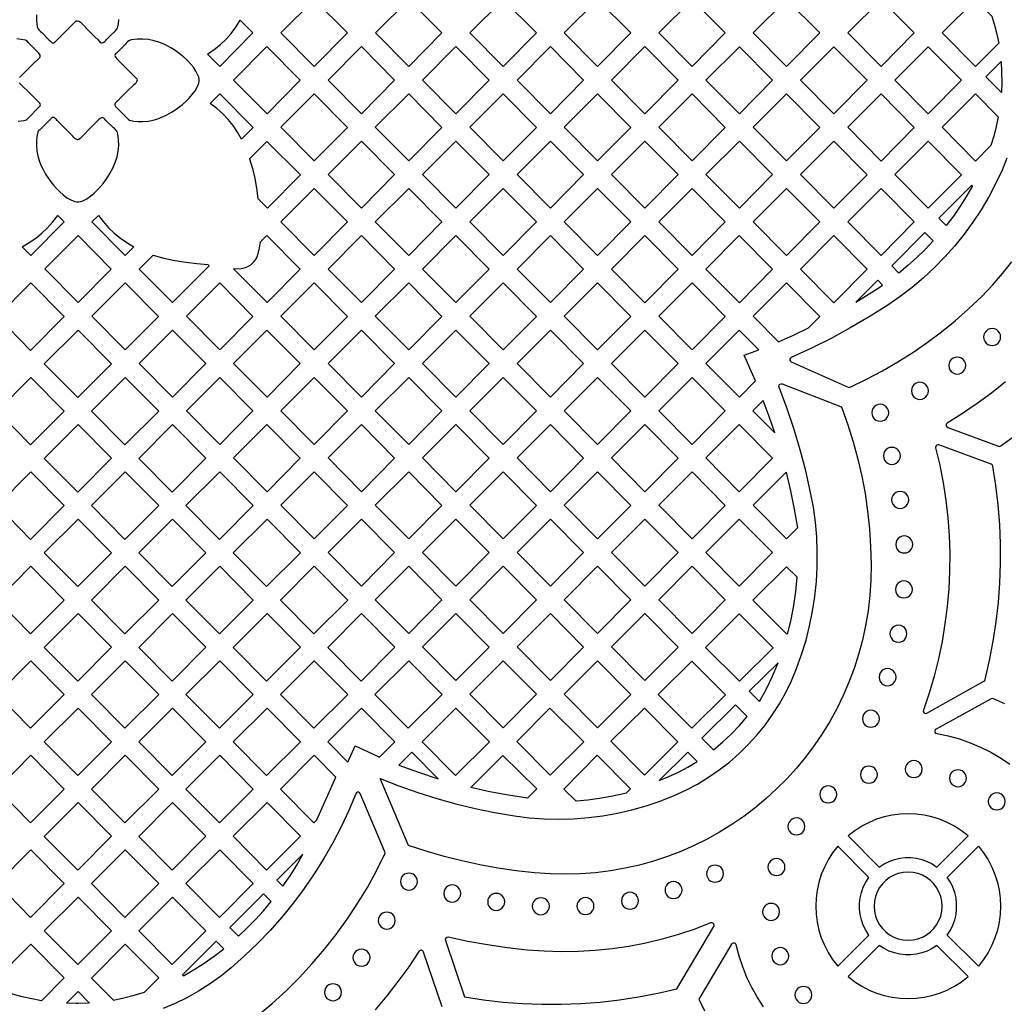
# Model space of a CAD drawing. Header units: millimetres. Extents: x -1176 to 822, y -1617 to -119.
# Tile 97 of 113: x 140 to 335, y -722 to -527. Entities that reach past the tile are written whole.
import ezdxf

# ---------------------------------------------------------------- set-up
doc = ezdxf.new("R2010")
doc.units = ezdxf.units.MM
doc.layers.add('pattern', color=5, linetype='Continuous')

msp = doc.modelspace()

# ---------------------------------------------------------------- linework, layer by layer
at = {"layer": 'pattern'}
for points in [[(205.07, -529.95), (198.5, -536.59), (191.89, -529.92), (198.5, -523.32)], [(217.2, -523.32), (223.78, -529.96), (217.2, -536.59), (210.6, -529.92)], [(229.3, -529.93), (235.91, -523.32), (242.48, -529.96), (235.91, -536.59)], [(248.01, -529.93), (254.61, -523.32), (261.19, -529.96), (254.61, -536.59)], [(273.32, -536.6), (266.71, -529.93), (273.32, -523.33), (279.89, -529.96)], [(298.6, -529.96), (292.02, -536.6), (285.42, -529.93), (292.02, -523.33)], [(304.12, -529.93), (310.73, -523.33), (317.3, -529.96), (310.73, -536.6)], [(334.02, -531.98), (329.43, -536.6), (322.83, -529.94), (329.43, -523.33), (332.69, -526.62), (333.21, -528.39), (333.66, -530.17)], [(177.36, -534.14), (178.7, -533.23), (179.93, -532.26), (181.04, -531.2), (182.06, -530.04), (183, -528.79), (183.86, -527.42), (186.37, -529.95), (179.8, -536.59)], [(163.19, -538.81), (163.37, -539.06), (163.42, -539.32), (163.32, -539.62), (163.16, -539.87), (162.95, -540.07), (162.73, -540.27), (161.48, -541.51), (160.23, -542.75), (159.6, -543.37), (159.44, -543.51), (159.27, -543.65), (159.13, -543.81), (159.03, -544.02), (159.03, -544.26), (159.15, -544.49), (159.33, -544.7), (159.52, -544.89), (159.67, -545.03), (160.56, -545.92), (161.45, -546.81), (161.59, -546.97), (161.73, -547.11), (161.93, -547.21), (162.79, -547.4), (163.66, -547.48), (164.55, -547.48), (165.6, -547.39), (166.6, -547.21), (167.54, -546.94), (168.45, -546.59), (169.34, -546.16), (170.21, -545.66), (171.07, -545.09), (171.71, -544.63), (172.39, -544.1), (173.07, -543.5), (173.73, -542.85), (174.35, -542.15), (174.89, -541.42), (175.33, -540.66), (175.64, -539.88), (175.72, -539.46), (175.7, -539.07), (175.62, -538.69), (175.48, -538.31), (175.08, -537.51), (174.57, -536.76), (173.97, -536.04), (173.32, -535.37), (172.65, -534.76), (171.99, -534.22), (171.06, -533.53), (170.07, -532.9), (169.03, -532.34), (167.94, -531.87), (166.82, -531.5), (165.67, -531.26), (164.55, -531.16), (163.42, -531.19), (162.31, -531.34), (162.04, -531.39), (161.79, -531.49), (161.52, -531.71), (161.29, -531.97), (161.05, -532.22), (159.58, -533.7), (159.35, -533.93), (159.17, -534.11), (159.06, -534.28), (159.01, -534.44), (159.05, -534.62), (159.18, -534.83), (159.42, -535.09), (160.68, -536.33)], [(195.72, -539.3), (189.15, -545.94), (182.54, -539.27), (189.14, -532.67)], [(201.24, -539.27), (207.85, -532.67), (214.42, -539.3), (207.85, -545.94)], [(226.55, -532.67), (233.13, -539.3), (226.56, -545.94), (219.95, -539.27)], [(245.26, -545.94), (238.65, -539.28), (245.26, -532.67), (251.83, -539.31)], [(270.54, -539.31), (263.96, -545.94), (257.36, -539.28), (263.96, -532.67)], [(276.06, -539.28), (282.67, -532.68), (289.24, -539.31), (282.67, -545.95)], [(294.77, -539.28), (301.37, -532.68), (307.95, -539.31), (301.38, -545.95)], [(313.47, -539.28), (320.08, -532.68), (326.65, -539.31), (320.08, -545.95)], [(334.49, -535.61), (334.61, -537.66), (334.63, -539.71), (334.55, -541.76), (331.46, -538.64)], [(184.1, -550.98), (183.3, -549.57), (182.42, -548.27), (181.45, -547.06), (180.38, -545.95), (179.2, -544.91), (177.91, -543.94), (179.83, -542.01), (186.41, -548.65)], [(198.5, -542.02), (205.07, -548.65), (198.5, -555.29), (191.89, -548.62)], [(210.59, -548.62), (217.2, -542.02), (223.78, -548.65), (217.2, -555.29)], [(242.48, -548.65), (235.91, -555.29), (229.3, -548.62), (235.9, -542.02)], [(254.61, -542.02), (261.19, -548.66), (254.61, -555.29), (248.01, -548.62)], [(266.71, -548.62), (273.31, -542.02), (279.89, -548.66), (273.32, -555.29)], [(298.6, -548.66), (292.02, -555.29), (285.42, -548.63), (292.02, -542.02)], [(304.12, -548.63), (310.73, -542.03), (317.3, -548.66), (310.73, -555.3)], [(332.46, -552.25), (329.43, -555.3), (322.82, -548.63), (329.43, -542.03), (333.94, -546.58), (333.54, -548.49), (333.04, -550.38)], [(152.15, -550.86), (151.89, -551.05), (151.63, -551.09), (151.33, -551), (151.08, -550.84), (150.88, -550.63), (150.69, -550.41), (149.45, -549.16), (148.21, -547.91), (147.59, -547.28), (147.44, -547.11), (147.3, -546.95), (147.14, -546.8), (146.93, -546.7), (146.7, -546.71), (146.47, -546.83), (146.25, -547.01), (146.07, -547.2), (145.93, -547.35), (145.03, -548.24), (144.14, -549.12), (143.98, -549.26), (143.84, -549.41), (143.74, -549.6), (143.55, -550.47), (143.48, -551.34), (143.48, -552.22), (143.56, -553.28), (143.74, -554.27), (144.01, -555.22), (144.36, -556.13), (144.79, -557.01), (145.29, -557.88), (145.86, -558.75), (146.32, -559.39), (146.86, -560.07), (147.45, -560.75), (148.1, -561.41), (148.8, -562.02), (149.53, -562.56), (150.3, -563), (151.08, -563.32), (151.49, -563.39), (151.88, -563.38), (152.26, -563.29), (152.65, -563.15), (153.44, -562.76), (154.2, -562.24), (154.92, -561.65), (155.58, -560.99), (156.19, -560.32), (156.74, -559.66), (157.42, -558.74), (158.05, -557.75), (158.61, -556.7), (159.09, -555.62), (159.45, -554.49), (159.69, -553.35), (159.79, -552.23), (159.77, -551.1), (159.61, -549.98), (159.57, -549.72), (159.47, -549.47), (159.24, -549.2), (158.99, -548.96), (158.74, -548.73), (157.25, -547.26), (157.03, -547.03), (156.84, -546.85), (156.68, -546.73), (156.51, -546.69), (156.34, -546.73), (156.13, -546.86), (155.86, -547.1), (154.62, -548.35)], [(185.7, -554.86), (186.28, -556.79), (186.75, -558.73), (187.09, -560.7), (187.32, -562.7), (189.22, -564.62), (195.79, -558.05), (189.12, -551.44)], [(201.24, -557.97), (207.85, -551.37), (214.42, -558), (207.85, -564.64)], [(226.55, -564.64), (219.95, -557.97), (226.55, -551.37), (233.13, -558)], [(238.65, -557.97), (245.26, -551.37), (251.83, -558), (245.26, -564.64)], [(263.96, -551.37), (270.54, -558), (263.96, -564.64), (257.36, -557.97)], [(282.67, -551.37), (289.24, -558), (282.67, -564.64), (276.06, -557.97)], [(294.77, -557.98), (301.37, -551.37), (307.95, -558.01), (301.37, -564.64)], [(326.65, -558.01), (320.08, -564.64), (313.47, -557.98), (320.08, -551.37)], [(198.5, -573.98), (191.89, -567.32), (198.5, -560.71), (205.07, -567.35)], [(223.77, -567.35), (217.2, -573.98), (210.59, -567.32), (217.2, -560.71)], [(235.9, -560.71), (242.48, -567.35), (235.91, -573.98), (229.3, -567.32)], [(254.61, -560.72), (261.18, -567.35), (254.61, -573.99), (248, -567.32)], [(266.71, -567.32), (273.31, -560.72), (279.89, -567.35), (273.32, -573.99)], [(298.59, -567.35), (292.02, -573.99), (285.41, -567.32), (292.02, -560.72)], [(317.3, -567.36), (310.73, -573.99), (304.12, -567.32), (310.72, -560.72)], [(328.84, -560.24), (327.66, -562.28), (326.4, -564.26), (325.06, -566.19), (323.63, -568.07), (322.18, -566.62), (328.68, -560.07)], [(140.69, -572.27), (142.07, -571.45), (143.36, -570.56), (144.56, -569.58), (145.68, -568.52), (146.73, -567.35), (147.72, -566.09), (148.96, -567.35), (142.39, -573.98)], [(155.75, -566.06), (156.74, -567.33), (157.79, -568.5), (158.91, -569.57), (160.11, -570.55), (161.4, -571.45), (162.79, -572.27), (161.09, -573.98), (154.49, -567.32)], [(151.74, -570.06), (158.32, -576.7), (151.74, -583.33), (145.14, -576.66)], [(182.54, -576.66), (184.05, -576.54), (184.72, -576.41), (185.35, -576.16), (185.93, -575.82), (186.43, -575.38), (186.85, -574.87), (187.18, -574.28), (187.4, -573.63), (187.66, -572.48), (187.88, -571.32), (189.14, -570.06), (195.72, -576.7), (189.15, -583.33)], [(207.85, -570.06), (214.42, -576.7), (207.85, -583.33), (201.24, -576.67)], [(233.13, -576.7), (226.55, -583.33), (219.95, -576.67), (226.55, -570.06)], [(238.65, -576.67), (245.25, -570.06), (251.83, -576.7), (245.26, -583.33)], [(263.96, -570.07), (270.54, -576.7), (263.96, -583.34), (257.35, -576.67)], [(282.67, -583.34), (276.06, -576.67), (282.66, -570.07), (289.24, -576.7)], [(301.37, -583.34), (294.76, -576.67), (301.37, -570.07), (307.95, -576.7)], [(321.05, -571.11), (319.45, -572.81), (317.78, -574.43), (316.06, -575.99), (314.26, -577.47), (312.84, -576.06), (319.39, -569.45)], [(166.59, -573.91), (168.74, -574.5), (170.88, -574.97), (173.05, -575.34), (175.23, -575.6), (177.44, -575.76), (177.69, -576.01), (170.45, -583.33), (163.84, -576.67)], [(305.72, -583.25), (307.86, -581.93), (309.97, -580.58), (311.04, -579.86), (310.06, -578.87)], [(142.39, -579.41), (135.7, -586.1), (142.31, -592.77), (149.01, -586.08)], [(154.49, -586.01), (161.09, -579.41), (167.67, -586.05), (161.09, -592.68)], [(186.37, -586.05), (179.8, -592.68), (173.19, -586.01), (179.79, -579.41)], [(205.07, -586.05), (198.5, -592.68), (191.89, -586.01), (198.5, -579.41)], [(217.2, -592.68), (210.59, -586.01), (217.2, -579.41), (223.77, -586.05)], [(229.3, -586.01), (235.9, -579.41), (242.48, -586.05), (235.91, -592.68)], [(261.18, -586.05), (254.61, -592.68), (248, -586.01), (254.61, -579.41)], [(273.31, -592.68), (266.71, -586.02), (273.31, -579.41), (279.89, -586.05)], [(290.42, -591.07), (293.41, -589.74), (296.37, -588.33), (298.63, -586.08), (292.02, -579.42), (285.41, -586.02)], [(151.66, -602.12), (158.36, -595.43), (151.74, -588.75), (145.05, -595.45)], [(170.44, -602.03), (163.84, -595.36), (170.44, -588.76), (177.02, -595.39)], [(189.14, -588.76), (195.72, -595.39), (189.15, -602.03), (182.54, -595.36)], [(214.42, -595.39), (207.85, -602.03), (201.24, -595.36), (207.85, -588.76)], [(233.13, -595.39), (226.55, -602.03), (219.95, -595.36), (226.55, -588.76)], [(238.65, -595.36), (245.25, -588.76), (251.83, -595.39), (245.26, -602.03)], [(257.35, -595.36), (263.96, -588.76), (270.53, -595.39), (263.96, -602.03)], [(285.86, -598.81), (284.76, -596.27), (283.6, -593.75), (286.52, -592.66), (282.66, -588.76), (276.06, -595.37), (282.67, -602.03)], [(331.04, -590.13), (331.1, -590.58), (331.27, -590.98), (331.54, -591.32), (331.88, -591.58), (332.28, -591.75), (332.73, -591.81), (333.18, -591.75), (333.58, -591.58), (333.92, -591.32), (334.18, -590.98), (334.35, -590.58), (334.41, -590.13), (334.35, -589.68), (334.18, -589.28), (333.92, -588.94), (333.58, -588.67), (333.18, -588.5), (332.73, -588.44), (332.28, -588.5), (331.88, -588.67), (331.54, -588.94), (331.27, -589.28), (331.1, -589.68)], [(324.14, -595.78), (324.2, -596.23), (324.37, -596.63), (324.64, -596.97), (324.98, -597.24), (325.38, -597.41), (325.83, -597.47), (326.28, -597.41), (326.68, -597.24), (327.02, -596.97), (327.28, -596.63), (327.45, -596.23), (327.51, -595.78), (327.45, -595.33), (327.28, -594.93), (327.02, -594.59), (326.68, -594.33), (326.28, -594.16), (325.83, -594.09), (325.38, -594.16), (324.98, -594.33), (324.64, -594.59), (324.37, -594.93), (324.2, -595.33)], [(142.31, -611.47), (135.7, -604.8), (142.39, -598.11), (149.01, -604.78)], [(167.71, -604.78), (161.09, -598.11), (154.4, -604.8), (161.01, -611.47)], [(186.37, -604.74), (179.8, -611.38), (173.19, -604.71), (179.79, -598.11)], [(198.5, -598.11), (205.07, -604.74), (198.5, -611.38), (191.89, -604.71)], [(223.78, -604.74), (217.2, -611.38), (210.59, -604.71), (217.2, -598.11)], [(242.48, -604.74), (235.91, -611.38), (229.3, -604.71), (235.9, -598.11)], [(254.61, -611.38), (248, -604.71), (254.6, -598.11), (261.18, -604.74)], [(273.31, -598.11), (279.88, -604.74), (273.31, -611.38), (266.7, -604.71)], [(269.74, -680.87), (272.1, -679.79), (274.37, -678.58), (276.57, -677.25), (278.67, -675.8), (280.69, -674.23), (282.61, -672.56), (284.43, -670.78), (286.15, -668.89), (287.76, -666.92), (289.25, -664.85), (290.63, -662.69), (291.89, -660.45), (293.01, -658.14), (294.01, -655.75), (295.01, -652.95), (295.87, -650.12), (296.59, -647.25), (297.18, -644.36), (297.62, -641.45), (297.92, -638.52), (298.09, -635.58), (298.11, -632.63), (297.99, -629.68), (297.73, -626.74), (297.33, -623.81), (296.79, -620.89), (295.82, -616.63), (294.71, -612.42), (293.46, -608.26), (292.06, -604.14), (290.53, -600.05), (290.5, -599.82), (290.57, -599.62), (290.72, -599.47), (290.92, -599.39), (291.15, -599.42), (302.68, -603.85), (302.85, -603.95), (302.96, -604.12), (304.16, -607.51), (305.22, -610.89), (306.14, -614.28), (306.92, -617.69), (307.56, -621.12), (308.06, -624.57), (308.43, -628.07), (308.66, -631.61), (308.76, -635.2), (308.71, -638.27), (308.51, -641.3), (308.16, -644.29), (307.68, -647.23), (307.05, -650.12), (306.29, -652.95), (305.4, -655.73), (304.38, -658.44), (303.23, -661.09), (301.97, -663.67), (300.59, -666.18), (299.09, -668.62), (297.49, -670.97), (295.78, -673.25), (293.97, -675.44), (292.07, -677.54), (290.06, -679.55), (287.97, -681.46), (285.79, -683.28), (283.53, -684.99), (281.19, -686.6), (278.77, -688.1), (276.28, -689.49), (273.72, -690.76), (271.1, -691.91), (268.42, -692.94), (265.68, -693.85), (262.88, -694.62), (260.04, -695.26), (257.15, -695.77), (254.22, -696.14), (251.24, -696.36), (248.24, -696.44), (245.2, -696.37), (242.14, -696.15), (238.48, -695.73), (234.86, -695.2), (231.28, -694.55), (227.73, -693.78), (224.2, -692.9), (220.68, -691.89), (217.18, -690.76), (211.57, -677.49), (215.27, -678.95), (219, -680.27), (222.74, -681.46), (226.53, -682.51), (230.35, -683.43), (234.22, -684.21), (238.15, -684.87), (241.07, -685.24), (244, -685.45), (246.93, -685.52), (249.86, -685.44), (252.77, -685.22), (255.67, -684.85), (258.55, -684.34), (261.4, -683.69), (264.22, -682.89), (267, -681.95)], [(316.74, -600.77), (316.8, -601.22), (316.97, -601.62), (317.24, -601.96), (317.58, -602.23), (317.98, -602.4), (318.43, -602.46), (318.88, -602.4), (319.28, -602.23), (319.62, -601.96), (319.88, -601.62), (320.05, -601.22), (320.11, -600.77), (320.05, -600.32), (319.88, -599.92), (319.62, -599.58), (319.28, -599.32), (318.88, -599.15), (318.43, -599.09), (317.98, -599.15), (317.58, -599.32), (317.24, -599.58), (316.97, -599.92), (316.8, -600.32)], [(289.68, -609.11), (288.59, -605.87), (287.41, -602.66), (285.35, -604.74)], [(308.89, -605.1), (308.95, -605.55), (309.12, -605.95), (309.38, -606.29), (309.72, -606.56), (310.13, -606.72), (310.57, -606.79), (311.02, -606.72), (311.42, -606.56), (311.76, -606.29), (312.03, -605.95), (312.2, -605.55), (312.26, -605.1), (312.2, -604.65), (312.03, -604.25), (311.76, -603.91), (311.42, -603.65), (311.02, -603.48), (310.57, -603.42), (310.13, -603.48), (309.72, -603.65), (309.38, -603.91), (309.12, -604.25), (308.95, -604.65)], [(151.74, -607.45), (158.36, -614.13), (151.66, -620.82), (145.05, -614.15)], [(163.75, -614.15), (170.36, -620.82), (177.06, -614.13), (170.44, -607.45)], [(189.14, -607.46), (195.72, -614.09), (189.15, -620.73), (182.54, -614.06)], [(207.85, -607.46), (214.42, -614.09), (207.85, -620.73), (201.24, -614.06)], [(226.55, -607.46), (233.13, -614.09), (226.55, -620.73), (219.95, -614.06)], [(245.26, -620.73), (238.65, -614.06), (245.25, -607.46), (251.83, -614.09)], [(263.96, -620.73), (257.35, -614.06), (263.96, -607.46), (270.53, -614.09)], [(289.24, -614.09), (282.66, -620.73), (276.06, -614.06), (282.66, -607.46)], [(311.2, -613.65), (311.26, -614.1), (311.43, -614.5), (311.69, -614.84), (312.03, -615.1), (312.43, -615.27), (312.88, -615.33), (313.33, -615.27), (313.73, -615.1), (314.07, -614.84), (314.34, -614.5), (314.51, -614.1), (314.57, -613.65), (314.51, -613.2), (314.34, -612.8), (314.07, -612.46), (313.73, -612.19), (313.33, -612.02), (312.88, -611.96), (312.43, -612.02), (312.03, -612.19), (311.69, -612.46), (311.43, -612.8), (311.26, -613.2)], [(331.35, -657.93), (332.22, -654.14), (332.95, -650.34), (333.53, -646.51), (333.97, -642.66), (334.25, -638.81), (334.39, -634.95), (334.38, -631.08), (334.22, -627.22), (333.92, -623.36), (333.46, -619.51), (332.86, -615.67), (332.76, -615.44), (332.55, -615.31), (322.17, -611.48), (321.95, -611.45), (321.76, -611.51), (321.61, -611.65), (321.53, -611.83), (321.54, -612.05), (322.35, -615.49), (323.02, -618.95), (323.55, -622.44), (323.95, -625.93), (324.2, -629.43), (324.32, -632.93), (324.29, -636.44), (324.13, -639.94), (323.82, -643.43), (323.38, -646.91), (322.8, -650.37), (322.08, -653.81), (321.23, -657.22), (320.24, -660.61), (319.11, -663.96), (319.08, -664.2), (319.17, -664.41), (319.34, -664.55), (319.56, -664.61), (319.79, -664.55), (331.11, -658.23), (331.27, -658.1)], [(142.39, -616.8), (135.7, -623.49), (142.31, -630.17), (149.01, -623.48)], [(161.09, -616.8), (167.71, -623.48), (161.01, -630.17), (154.4, -623.49)], [(186.41, -623.48), (179.8, -616.8), (173.1, -623.49), (179.72, -630.17)], [(191.89, -623.41), (198.5, -616.81), (205.07, -623.44), (198.5, -630.08)], [(223.78, -623.44), (217.2, -630.08), (210.59, -623.41), (217.2, -616.81)], [(235.9, -616.81), (242.48, -623.44), (235.91, -630.08), (229.3, -623.41)], [(254.61, -630.08), (248, -623.41), (254.6, -616.81), (261.18, -623.44)], [(273.31, -616.81), (279.88, -623.44), (273.31, -630.08), (266.7, -623.41)], [(291.91, -616.9), (292.78, -620.55), (293.53, -624.21), (294.17, -627.9), (292.02, -630.08), (285.41, -623.41)], [(312.83, -622.36), (312.89, -622.8), (313.06, -623.21), (313.32, -623.55), (313.66, -623.81), (314.07, -623.98), (314.52, -624.04), (314.96, -623.98), (315.37, -623.81), (315.71, -623.55), (315.97, -623.21), (316.14, -622.8), (316.2, -622.36), (316.14, -621.91), (315.97, -621.5), (315.71, -621.16), (315.37, -620.9), (314.96, -620.73), (314.52, -620.67), (314.07, -620.73), (313.66, -620.9), (313.32, -621.16), (313.06, -621.5), (312.89, -621.91)], [(145.05, -632.84), (151.74, -626.15), (158.36, -632.82), (151.66, -639.52)], [(177.06, -632.82), (170.37, -639.52), (163.75, -632.84), (170.45, -626.15)], [(189.07, -639.52), (195.76, -632.83), (189.15, -626.15), (182.45, -632.84)], [(207.85, -639.42), (201.24, -632.76), (207.85, -626.15), (214.42, -632.79)], [(226.55, -626.15), (233.13, -632.79), (226.55, -639.42), (219.95, -632.76)], [(245.25, -626.15), (251.83, -632.79), (245.26, -639.42), (238.65, -632.76)], [(263.96, -626.15), (270.53, -632.79), (263.96, -639.42), (257.35, -632.76)], [(276.06, -632.76), (282.66, -626.15), (289.24, -632.79), (282.66, -639.42)], [(313.64, -631.18), (313.7, -631.63), (313.87, -632.03), (314.14, -632.37), (314.48, -632.63), (314.88, -632.8), (315.33, -632.86), (315.78, -632.8), (316.18, -632.63), (316.52, -632.37), (316.78, -632.03), (316.95, -631.63), (317.01, -631.18), (316.95, -630.73), (316.78, -630.33), (316.52, -629.99), (316.18, -629.72), (315.78, -629.55), (315.33, -629.49), (314.88, -629.55), (314.48, -629.72), (314.14, -629.99), (313.87, -630.33), (313.7, -630.73)], [(142.31, -648.87), (135.7, -642.19), (142.39, -635.5), (149.01, -642.17)], [(167.71, -642.17), (161.01, -648.87), (154.4, -642.19), (161.09, -635.5)], [(186.41, -642.17), (179.8, -635.5), (173.1, -642.19), (179.72, -648.87)], [(198.42, -648.87), (205.12, -642.17), (198.5, -635.5), (191.81, -642.19)], [(217.2, -648.77), (210.59, -642.11), (217.2, -635.5), (223.78, -642.14)], [(242.48, -642.14), (235.91, -648.77), (229.3, -642.11), (235.9, -635.5)], [(254.61, -635.5), (261.18, -642.14), (254.61, -648.77), (248, -642.11)], [(279.88, -642.14), (273.31, -648.77), (266.7, -642.11), (273.31, -635.5)], [(292.26, -648.74), (292.93, -646), (293.46, -643.24), (293.86, -640.47), (294.12, -637.66), (292.02, -635.58), (285.37, -642.23), (292.07, -648.92)], [(313.57, -640.07), (313.63, -640.52), (313.8, -640.92), (314.06, -641.26), (314.4, -641.53), (314.8, -641.7), (315.25, -641.76), (315.7, -641.7), (316.1, -641.53), (316.44, -641.26), (316.71, -640.92), (316.88, -640.52), (316.94, -640.07), (316.88, -639.62), (316.71, -639.22), (316.44, -638.88), (316.1, -638.62), (315.7, -638.45), (315.25, -638.39), (314.8, -638.45), (314.4, -638.62), (314.06, -638.88), (313.8, -639.22), (313.63, -639.62)], [(145.05, -651.54), (151.74, -644.85), (158.36, -651.52), (151.66, -658.22)], [(177.06, -651.52), (170.44, -644.85), (163.75, -651.54), (170.36, -658.21)], [(195.76, -651.52), (189.15, -644.85), (182.45, -651.54), (189.07, -658.21)], [(201.16, -651.54), (207.77, -658.21), (214.47, -651.52), (207.85, -644.85)], [(233.13, -651.49), (226.55, -658.12), (219.95, -651.45), (226.55, -644.85)], [(245.26, -658.12), (238.65, -651.45), (245.25, -644.85), (251.83, -651.49)], [(263.96, -644.85), (270.53, -651.49), (263.96, -658.12), (257.35, -651.45)], [(275.98, -651.54), (282.67, -658.23), (289.35, -651.61), (282.66, -644.93)], [(312.49, -648.83), (312.55, -649.28), (312.72, -649.68), (312.98, -650.03), (313.32, -650.29), (313.72, -650.46), (314.17, -650.52), (314.62, -650.46), (315.02, -650.29), (315.36, -650.03), (315.63, -649.68), (315.8, -649.28), (315.86, -648.83), (315.8, -648.39), (315.63, -647.98), (315.36, -647.64), (315.02, -647.38), (314.62, -647.21), (314.17, -647.15), (313.72, -647.21), (313.32, -647.38), (312.98, -647.64), (312.72, -647.98), (312.55, -648.39)], [(142.39, -654.2), (149.01, -660.87), (142.31, -667.56), (135.7, -660.89)], [(167.71, -660.87), (161.09, -654.2), (154.4, -660.89), (161.01, -667.56)], [(179.72, -667.56), (186.41, -660.87), (179.8, -654.2), (173.1, -660.89)], [(205.12, -660.87), (198.5, -654.2), (191.81, -660.89), (198.42, -667.56)], [(223.82, -660.87), (217.2, -654.2), (210.51, -660.89), (217.12, -667.56)], [(242.48, -660.83), (235.91, -667.47), (229.3, -660.8), (235.9, -654.2)], [(254.61, -654.2), (261.18, -660.84), (254.61, -667.47), (248, -660.8)], [(279.95, -660.92), (273.28, -667.53), (266.59, -660.85), (273.27, -654.24)], [(286.67, -662.27), (288.02, -659.77), (289.24, -657.21), (290.34, -654.58), (284.64, -660.22)], [(310.33, -657.43), (310.39, -657.88), (310.56, -658.28), (310.82, -658.62), (311.17, -658.89), (311.57, -659.06), (312.02, -659.12), (312.47, -659.06), (312.87, -658.89), (313.21, -658.62), (313.47, -658.28), (313.64, -657.88), (313.7, -657.43), (313.64, -656.98), (313.47, -656.58), (313.21, -656.24), (312.87, -655.98), (312.47, -655.81), (312.02, -655.75), (311.57, -655.81), (311.17, -655.98), (310.82, -656.24), (310.56, -656.58), (310.39, -656.98)], [(158.36, -670.22), (151.74, -663.54), (145.05, -670.24), (151.66, -676.91)], [(170.44, -663.54), (163.75, -670.24), (170.36, -676.91), (177.06, -670.22)], [(195.76, -670.22), (189.15, -663.54), (182.45, -670.24), (189.07, -676.91)], [(206.6, -671.01), (209.01, -672.16), (211.44, -673.25), (214.47, -670.22), (207.85, -663.55), (201.16, -670.24), (205.15, -674.27)], [(219.86, -670.24), (226.55, -663.54), (233.17, -670.22), (226.48, -676.91)], [(251.86, -670.23), (245.18, -676.83), (238.6, -670.19), (245.17, -663.55)], [(257.23, -670.12), (263.89, -676.83), (270.52, -670.26), (263.87, -663.55)], [(277.53, -671.83), (279.35, -670.31), (281.06, -668.71), (282.68, -667.01), (284.2, -665.21), (281.92, -662.91), (275.25, -669.52)], [(307.03, -665.66), (307.09, -666.11), (307.26, -666.51), (307.53, -666.85), (307.87, -667.11), (308.27, -667.28), (308.72, -667.34), (309.17, -667.28), (309.57, -667.11), (309.91, -666.85), (310.17, -666.51), (310.34, -666.11), (310.4, -665.66), (310.34, -665.21), (310.17, -664.81), (309.91, -664.47), (309.57, -664.2), (309.17, -664.03), (308.72, -663.97), (308.27, -664.03), (307.87, -664.2), (307.53, -664.47), (307.26, -664.81), (307.09, -665.21)], [(215.26, -674.82), (219.13, -676.24), (223.04, -677.52), (217.83, -672.25)], [(266.79, -677.9), (268.74, -677.1), (270.64, -676.21), (272.49, -675.22), (274.29, -674.13), (272.47, -672.28)], [(149.01, -679.57), (142.39, -672.89), (135.7, -679.59), (142.31, -686.26)], [(161.09, -672.89), (154.4, -679.59), (161.01, -686.26), (167.71, -679.57)], [(179.8, -672.89), (173.1, -679.59), (179.72, -686.26), (186.41, -679.57)], [(198.5, -672.89), (191.81, -679.59), (198.42, -686.26), (199.01, -685.67), (202.78, -677.21)], [(240.74, -681.35), (236.98, -680.79), (233.24, -680.1), (229.52, -679.28), (235.87, -672.93), (242.55, -679.54)], [(247.92, -679.57), (254.53, -672.9), (261.15, -679.51), (260.28, -680.37), (259.47, -680.58), (257.25, -681.05), (254.99, -681.44), (252.68, -681.75), (250.34, -681.96)], [(315.52, -675.63), (315.58, -676.07), (315.75, -676.48), (316.02, -676.82), (316.36, -677.08), (316.76, -677.25), (317.21, -677.31), (317.66, -677.25), (318.06, -677.08), (318.4, -676.82), (318.66, -676.48), (318.83, -676.07), (318.89, -675.63), (318.83, -675.18), (318.66, -674.77), (318.4, -674.43), (318.06, -674.17), (317.66, -674), (317.21, -673.94), (316.76, -674), (316.36, -674.17), (316.02, -674.43), (315.75, -674.77), (315.58, -675.18)], [(306.64, -676.73), (306.7, -677.18), (306.87, -677.58), (307.14, -677.92), (307.48, -678.19), (307.88, -678.36), (308.33, -678.42), (308.78, -678.36), (309.18, -678.19), (309.52, -677.92), (309.78, -677.58), (309.95, -677.18), (310.01, -676.73), (309.95, -676.28), (309.78, -675.88), (309.52, -675.54), (309.18, -675.27), (308.78, -675.1), (308.33, -675.04), (307.88, -675.1), (307.48, -675.27), (307.14, -675.54), (306.87, -675.88), (306.7, -676.28)], [(324.27, -677.43), (324.33, -677.88), (324.5, -678.28), (324.77, -678.62), (325.11, -678.89), (325.51, -679.06), (325.96, -679.12), (326.41, -679.06), (326.81, -678.89), (327.15, -678.62), (327.41, -678.28), (327.58, -677.88), (327.64, -677.43), (327.58, -676.98), (327.41, -676.58), (327.15, -676.24), (326.81, -675.98), (326.41, -675.81), (325.96, -675.75), (325.51, -675.81), (325.11, -675.98), (324.77, -676.24), (324.5, -676.58), (324.33, -676.98)], [(298.6, -680.63), (298.66, -681.08), (298.83, -681.48), (299.09, -681.82), (299.43, -682.08), (299.84, -682.25), (300.28, -682.31), (300.73, -682.25), (301.13, -682.08), (301.48, -681.82), (301.74, -681.48), (301.91, -681.08), (301.97, -680.63), (301.91, -680.18), (301.74, -679.78), (301.48, -679.44), (301.13, -679.17), (300.73, -679), (300.28, -678.94), (299.84, -679), (299.43, -679.17), (299.09, -679.44), (298.83, -679.78), (298.66, -680.18)], [(331.96, -682.02), (332.02, -682.47), (332.19, -682.87), (332.45, -683.21), (332.79, -683.47), (333.19, -683.64), (333.64, -683.7), (334.09, -683.64), (334.49, -683.47), (334.83, -683.21), (335.1, -682.87), (335.27, -682.47), (335.33, -682.02), (335.27, -681.57), (335.1, -681.17), (334.83, -680.83), (334.49, -680.56), (334.09, -680.39), (333.64, -680.33), (333.19, -680.39), (332.79, -680.56), (332.45, -680.83), (332.19, -681.17), (332.02, -681.57)], [(158.36, -688.92), (151.74, -682.24), (145.05, -688.94), (151.66, -695.61)], [(177.06, -688.92), (170.45, -682.24), (163.75, -688.94), (170.37, -695.61)], [(189.15, -682.24), (195.76, -688.91), (189.07, -695.61), (182.45, -688.93)], [(292.28, -686.98), (292.34, -687.43), (292.51, -687.83), (292.78, -688.17), (293.12, -688.43), (293.52, -688.6), (293.97, -688.66), (294.42, -688.6), (294.82, -688.43), (295.16, -688.17), (295.42, -687.83), (295.59, -687.43), (295.65, -686.98), (295.59, -686.53), (295.42, -686.13), (295.16, -685.79), (294.82, -685.52), (294.42, -685.35), (293.97, -685.29), (293.52, -685.35), (293.12, -685.52), (292.78, -685.79), (292.51, -686.13), (292.34, -686.53)], [(304.21, -688.84), (310.37, -695), (311.33, -694.38), (312.33, -693.89), (313.38, -693.51), (314.45, -693.27), (315.54, -693.14), (316.63, -693.14), (317.72, -693.27), (318.79, -693.51), (319.83, -693.89), (320.84, -694.38), (321.79, -695), (327.96, -688.84), (326.64, -687.81), (325.25, -686.92), (323.81, -686.17), (322.32, -685.55), (320.8, -685.07), (319.24, -684.73), (317.67, -684.53), (316.08, -684.46), (314.5, -684.53), (312.92, -684.73), (311.37, -685.07), (309.84, -685.55), (308.35, -686.17), (306.91, -686.92), (305.52, -687.81)], [(135.7, -698.28), (142.31, -704.96), (149.01, -698.26), (142.39, -691.59)], [(161.09, -691.59), (154.4, -698.28), (161.01, -704.96), (167.71, -698.26)], [(186.41, -698.26), (179.72, -704.96), (173.1, -698.28), (179.8, -691.59)], [(308.33, -697.05), (302.16, -690.88), (301.14, -692.2), (300.25, -693.58), (299.5, -695.03), (298.88, -696.51), (298.4, -698.04), (298.06, -699.6), (297.85, -701.17), (297.79, -702.76), (297.85, -704.34), (298.06, -705.91), (298.4, -707.47), (298.88, -709), (299.5, -710.49), (300.25, -711.93), (301.14, -713.31), (302.16, -714.63), (308.33, -708.47), (307.71, -707.51), (307.21, -706.51), (306.84, -705.46), (306.59, -704.39), (306.47, -703.3), (306.47, -702.21), (306.59, -701.12), (306.84, -700.05), (307.21, -699), (307.71, -698)], [(323.84, -697.05), (330, -690.88), (331.03, -692.2), (331.92, -693.58), (332.67, -695.03), (333.29, -696.51), (333.76, -698.04), (334.11, -699.6), (334.31, -701.17), (334.38, -702.76), (334.31, -704.34), (334.11, -705.91), (333.76, -707.47), (333.29, -709), (332.67, -710.49), (331.92, -711.93), (331.03, -713.31), (330, -714.63), (323.84, -708.47), (324.46, -707.51), (324.95, -706.51), (325.33, -705.46), (325.57, -704.39), (325.7, -703.3), (325.7, -702.21), (325.57, -701.12), (325.33, -700.05), (324.95, -699), (324.46, -698)], [(192.31, -698.81), (193.71, -696.75), (195.03, -694.64), (196.26, -692.47), (191.11, -697.61)], [(288.34, -695.01), (288.4, -695.46), (288.57, -695.86), (288.84, -696.21), (289.18, -696.47), (289.58, -696.64), (290.03, -696.7), (290.48, -696.64), (290.88, -696.47), (291.22, -696.21), (291.48, -695.86), (291.65, -695.46), (291.71, -695.01), (291.65, -694.57), (291.48, -694.16), (291.22, -693.82), (290.88, -693.56), (290.48, -693.39), (290.03, -693.33), (289.58, -693.39), (289.18, -693.56), (288.84, -693.82), (288.57, -694.16), (288.4, -694.57)], [(276.17, -696.32), (276.23, -696.77), (276.4, -697.17), (276.66, -697.51), (277, -697.77), (277.4, -697.94), (277.85, -698), (278.3, -697.94), (278.7, -697.77), (279.04, -697.51), (279.31, -697.17), (279.48, -696.77), (279.54, -696.32), (279.48, -695.87), (279.31, -695.47), (279.04, -695.13), (278.7, -694.86), (278.3, -694.69), (277.85, -694.63), (277.4, -694.69), (277, -694.86), (276.66, -695.13), (276.4, -695.47), (276.23, -695.87)], [(215.56, -697.89), (215.62, -698.34), (215.79, -698.74), (216.05, -699.08), (216.4, -699.34), (216.8, -699.51), (217.25, -699.57), (217.69, -699.51), (218.1, -699.34), (218.44, -699.08), (218.7, -698.74), (218.87, -698.34), (218.93, -697.89), (218.87, -697.44), (218.7, -697.04), (218.44, -696.7), (218.1, -696.44), (217.69, -696.27), (217.25, -696.21), (216.8, -696.27), (216.4, -696.44), (216.05, -696.7), (215.79, -697.04), (215.62, -697.44)], [(267.95, -699.55), (268.01, -700), (268.18, -700.4), (268.44, -700.74), (268.78, -701.01), (269.18, -701.18), (269.63, -701.24), (270.08, -701.18), (270.48, -701.01), (270.82, -700.74), (271.08, -700.4), (271.25, -700), (271.32, -699.55), (271.25, -699.1), (271.08, -698.7), (270.82, -698.36), (270.48, -698.1), (270.08, -697.93), (269.63, -697.87), (269.18, -697.93), (268.78, -698.1), (268.44, -698.36), (268.18, -698.7), (268.01, -699.1)], [(309.34, -702.76), (309.41, -703.75), (309.63, -704.7), (309.97, -705.6), (310.43, -706.43), (311, -707.18), (311.66, -707.84), (312.41, -708.41), (313.24, -708.87), (314.14, -709.21), (315.09, -709.42), (316.08, -709.5), (317.08, -709.42), (318.03, -709.21), (318.92, -708.87), (319.75, -708.41), (320.51, -707.84), (321.17, -707.18), (321.74, -706.43), (322.2, -705.6), (322.54, -704.7), (322.75, -703.75), (322.82, -702.76), (322.75, -701.76), (322.54, -700.81), (322.2, -699.91), (321.74, -699.08), (321.17, -698.33), (320.51, -697.67), (319.75, -697.1), (318.92, -696.64), (318.03, -696.3), (317.08, -696.09), (316.08, -696.01), (315.09, -696.09), (314.14, -696.3), (313.24, -696.64), (312.41, -697.1), (311.66, -697.67), (311, -698.33), (310.43, -699.08), (309.97, -699.91), (309.63, -700.81), (309.41, -701.76)], [(224.14, -700.25), (224.2, -700.7), (224.37, -701.1), (224.63, -701.44), (224.98, -701.7), (225.38, -701.87), (225.83, -701.93), (226.27, -701.87), (226.68, -701.7), (227.02, -701.44), (227.28, -701.1), (227.45, -700.7), (227.51, -700.25), (227.45, -699.8), (227.28, -699.4), (227.02, -699.06), (226.68, -698.79), (226.27, -698.62), (225.83, -698.56), (225.38, -698.62), (224.98, -698.79), (224.63, -699.06), (224.37, -699.4), (224.2, -699.8)], [(145.05, -707.63), (151.66, -714.31), (158.36, -707.61), (151.74, -700.94)], [(177.06, -707.61), (170.45, -700.94), (163.75, -707.63), (170.37, -714.31)], [(183.51, -708.68), (185.23, -707.06), (186.89, -705.39), (188.48, -703.65), (190, -701.84), (188.45, -700.28), (181.78, -706.95)], [(232.84, -701.9), (232.9, -702.35), (233.07, -702.75), (233.33, -703.09), (233.68, -703.36), (234.08, -703.53), (234.53, -703.59), (234.97, -703.53), (235.38, -703.36), (235.72, -703.09), (235.98, -702.75), (236.15, -702.35), (236.21, -701.9), (236.15, -701.45), (235.98, -701.05), (235.72, -700.71), (235.38, -700.44), (234.97, -700.27), (234.53, -700.21), (234.08, -700.27), (233.68, -700.44), (233.33, -700.71), (233.07, -701.05), (232.9, -701.45)], [(241.68, -702.76), (241.74, -703.21), (241.91, -703.61), (242.17, -703.95), (242.51, -704.22), (242.91, -704.39), (243.36, -704.45), (243.81, -704.39), (244.21, -704.22), (244.55, -703.95), (244.82, -703.61), (244.99, -703.21), (245.05, -702.76), (244.99, -702.31), (244.82, -701.91), (244.55, -701.57), (244.21, -701.31), (243.81, -701.14), (243.36, -701.08), (242.91, -701.14), (242.51, -701.31), (242.17, -701.57), (241.91, -701.91), (241.74, -702.31)], [(250.52, -702.72), (250.58, -703.17), (250.75, -703.57), (251.02, -703.91), (251.36, -704.18), (251.76, -704.35), (252.21, -704.41), (252.66, -704.35), (253.06, -704.18), (253.4, -703.91), (253.66, -703.57), (253.83, -703.17), (253.89, -702.72), (253.83, -702.27), (253.66, -701.87), (253.4, -701.53), (253.06, -701.27), (252.66, -701.1), (252.21, -701.04), (251.76, -701.1), (251.36, -701.27), (251.02, -701.53), (250.75, -701.87), (250.58, -702.27)], [(259.33, -701.68), (259.39, -702.13), (259.56, -702.53), (259.83, -702.87), (260.17, -703.13), (260.57, -703.3), (261.02, -703.36), (261.47, -703.3), (261.87, -703.13), (262.21, -702.87), (262.47, -702.53), (262.64, -702.13), (262.7, -701.68), (262.64, -701.23), (262.47, -700.83), (262.21, -700.49), (261.87, -700.22), (261.47, -700.05), (261.02, -699.99), (260.57, -700.05), (260.17, -700.22), (259.83, -700.49), (259.56, -700.83), (259.39, -701.23)], [(287.27, -703.88), (287.33, -704.33), (287.5, -704.73), (287.76, -705.07), (288.1, -705.33), (288.51, -705.5), (288.96, -705.56), (289.4, -705.5), (289.8, -705.33), (290.15, -705.07), (290.41, -704.73), (290.58, -704.33), (290.64, -703.88), (290.58, -703.43), (290.41, -703.03), (290.15, -702.69), (289.8, -702.42), (289.4, -702.25), (288.96, -702.19), (288.51, -702.25), (288.1, -702.42), (287.76, -702.69), (287.5, -703.03), (287.33, -703.43)], [(211.17, -705.61), (211.23, -706.06), (211.4, -706.46), (211.67, -706.8), (212.01, -707.06), (212.41, -707.23), (212.86, -707.29), (213.31, -707.23), (213.71, -707.06), (214.05, -706.8), (214.31, -706.46), (214.48, -706.06), (214.54, -705.61), (214.48, -705.16), (214.31, -704.76), (214.05, -704.42), (213.71, -704.15), (213.31, -703.98), (212.86, -703.92), (212.41, -703.98), (212.01, -704.15), (211.67, -704.42), (211.4, -704.76), (211.23, -705.16)], [(138.75, -720.14), (136.87, -719.53), (135.02, -717.66), (142.39, -710.29), (149.01, -716.96), (144.51, -721.46), (142.57, -721.11), (140.65, -720.67)], [(158.73, -721.34), (160.8, -720.91), (162.86, -720.39), (164.89, -719.78), (167.71, -716.96), (161.09, -710.29), (154.4, -716.98)], [(172.62, -716.52), (174.69, -715.3), (176.7, -714.01), (178.66, -712.63), (180.57, -711.17), (179.06, -709.66), (172.41, -716.31)], [(206.17, -712.94), (206.23, -713.39), (206.4, -713.79), (206.66, -714.13), (207.01, -714.4), (207.41, -714.56), (207.86, -714.63), (208.3, -714.56), (208.71, -714.4), (209.05, -714.13), (209.31, -713.79), (209.48, -713.39), (209.54, -712.94), (209.48, -712.49), (209.31, -712.09), (209.05, -711.75), (208.71, -711.49), (208.3, -711.32), (207.86, -711.26), (207.41, -711.32), (207.01, -711.49), (206.66, -711.75), (206.4, -712.09), (206.23, -712.49)], [(289.09, -712.64), (289.15, -713.09), (289.32, -713.49), (289.59, -713.83), (289.93, -714.1), (290.33, -714.27), (290.78, -714.33), (291.22, -714.27), (291.63, -714.1), (291.97, -713.83), (292.23, -713.49), (292.4, -713.09), (292.46, -712.64), (292.4, -712.19), (292.23, -711.79), (291.97, -711.45), (291.63, -711.19), (291.22, -711.02), (290.78, -710.96), (290.33, -711.02), (289.93, -711.19), (289.59, -711.45), (289.32, -711.79), (289.15, -712.19)], [(310.37, -710.51), (304.2, -716.67), (305.52, -717.7), (306.91, -718.59), (308.35, -719.34), (309.84, -719.96), (311.37, -720.44), (312.92, -720.78), (314.5, -720.98), (316.08, -721.05), (317.67, -720.98), (319.24, -720.78), (320.8, -720.44), (322.32, -719.96), (323.81, -719.34), (325.26, -718.59), (326.64, -717.7), (327.96, -716.67), (321.79, -710.51), (320.84, -711.13), (319.83, -711.63), (318.79, -712), (317.72, -712.25), (316.63, -712.37), (315.54, -712.37), (314.45, -712.25), (313.38, -712), (312.33, -711.63), (311.33, -711.13)], [(200.52, -719.8), (200.58, -720.24), (200.75, -720.65), (201.02, -720.99), (201.36, -721.25), (201.76, -721.42), (202.21, -721.48), (202.66, -721.42), (203.06, -721.25), (203.4, -720.99), (203.67, -720.65), (203.84, -720.24), (203.9, -719.8), (203.84, -719.35), (203.67, -718.95), (203.4, -718.6), (203.06, -718.34), (202.66, -718.17), (202.21, -718.11), (201.76, -718.17), (201.36, -718.34), (201.02, -718.6), (200.75, -718.95), (200.58, -719.35)], [(293.67, -720.32), (293.73, -720.77), (293.9, -721.17), (294.16, -721.51), (294.5, -721.78), (294.9, -721.95), (295.35, -722.01), (295.8, -721.95), (296.2, -721.78), (296.54, -721.51), (296.8, -721.17), (296.97, -720.77), (297.03, -720.32), (296.97, -719.87), (296.8, -719.47), (296.54, -719.13), (296.2, -718.87), (295.8, -718.7), (295.35, -718.64), (294.9, -718.7), (294.5, -718.87), (294.16, -719.13), (293.9, -719.47), (293.73, -719.87)], [(151.73, -722), (151.37, -722), (149.42, -721.96), (151.74, -719.64), (154.01, -721.92)]]:
    msp.add_lwpolyline(points, close=True, dxfattribs=at)
for points in [[(143.48, -526.4), (143.51, -527.53), (143.66, -528.65), (143.71, -528.91), (143.81, -529.16), (144.04, -529.43), (144.29, -529.67), (144.54, -529.9), (146.02, -531.37), (146.25, -531.6), (146.44, -531.78), (146.6, -531.9), (146.76, -531.94), (146.94, -531.91), (147.15, -531.77), (147.42, -531.53), (148.65, -530.28), (151.13, -527.77), (151.38, -527.58), (151.64, -527.54), (151.95, -527.63), (152.2, -527.8), (152.4, -528), (152.59, -528.22), (153.83, -529.47), (155.07, -530.72), (155.69, -531.35), (155.83, -531.52), (155.97, -531.68), (156.13, -531.83), (156.35, -531.93), (156.58, -531.92), (156.81, -531.8), (157.03, -531.62), (157.21, -531.43), (157.35, -531.28), (158.24, -530.39), (159.14, -529.51), (159.29, -529.37), (159.44, -529.22), (159.54, -529.03), (159.73, -528.16), (159.8, -527.29)], [(140.12, -538.76), (140.33, -538.56), (140.54, -538.36), (141.79, -537.12), (143.05, -535.88), (143.67, -535.26), (143.84, -535.12), (144, -534.98), (144.15, -534.82), (144.25, -534.61), (144.24, -534.38), (144.12, -534.14), (143.94, -533.93), (143.75, -533.74), (143.61, -533.6), (142.72, -532.71), (141.83, -531.82), (141.69, -531.66), (141.54, -531.52), (141.35, -531.42), (140.48, -531.23), (139.61, -531.15)], [(139.86, -547.44), (140.97, -547.29), (141.23, -547.25), (141.49, -547.14), (141.76, -546.92), (141.99, -546.67), (142.23, -546.41), (143.7, -544.93), (143.93, -544.7), (144.1, -544.52), (144.22, -544.35), (144.27, -544.19), (144.23, -544.01), (144.09, -543.8), (143.86, -543.54), (142.6, -542.3), (140.09, -539.82)], [(335.66, -554.72), (334.69, -557.12), (333.42, -559.8), (332.04, -562.42), (330.53, -564.96), (328.9, -567.42), (327.17, -569.8), (325.32, -572.09), (323.36, -574.29), (321.3, -576.4), (319.14, -578.41), (316.88, -580.31), (314.53, -582.11), (312.08, -583.8), (308.39, -586.13), (304.64, -588.34), (300.82, -590.41), (296.93, -592.35), (292.95, -594.17), (292.77, -594.31), (292.68, -594.5), (292.68, -594.71), (292.77, -594.91), (292.95, -595.05), (304.25, -600.04), (304.45, -600.09), (304.64, -600.04), (307.88, -598.48), (311.02, -596.83), (314.06, -595.07), (317.02, -593.21), (319.88, -591.23), (322.68, -589.13), (325.4, -586.91), (328.06, -584.56), (330.66, -582.09), (332.79, -579.87), (334.79, -577.58), (336.65, -575.22)], [(335.34, -599.01), (332.6, -601.21), (329.77, -603.3), (326.85, -605.28), (323.84, -607.15), (323.68, -607.31), (323.61, -607.5), (323.63, -607.71), (323.73, -607.89), (323.92, -608.02), (333.99, -611.73), (334.21, -611.76), (334.42, -611.67), (337.57, -609.43)], [(335.25, -662.7), (332.97, -661.7), (332.76, -661.66), (332.55, -661.73), (321.61, -667.7), (321.43, -667.87), (321.36, -668.09), (321.4, -668.31), (321.53, -668.49), (321.76, -668.6), (324.02, -669.06), (326.23, -669.67), (328.37, -670.41), (330.45, -671.29), (332.46, -672.3), (334.38, -673.42), (336.23, -674.67)], [(187.79, -723.96), (190.14, -722.01), (192.91, -719.48), (195.56, -716.85), (198.1, -714.12), (200.53, -711.29), (202.83, -708.36), (205.02, -705.34), (207.07, -702.23), (209.01, -699.04), (210.81, -695.77), (212.48, -692.42), (212.53, -692.22), (212.49, -692.03), (207.61, -680.48), (207.47, -680.3), (207.27, -680.2), (207.05, -680.21), (206.85, -680.3), (206.72, -680.5), (205.33, -683.8), (203.82, -687.04), (202.18, -690.21), (200.41, -693.31), (198.51, -696.33), (196.5, -699.26), (194.37, -702.12), (192.12, -704.88), (189.76, -707.55), (187.29, -710.13), (184.71, -712.61), (182.02, -714.98), (179.94, -716.65), (177.78, -718.19), (175.56, -719.59), (173.28, -720.86), (170.95, -722), (168.58, -723)]]:
    msp.add_lwpolyline(points, dxfattribs=at)
msp.add_lwpolyline([(224.46, -709.56), (228.22, -720.69), (232.04, -721.28), (235.88, -721.72), (239.72, -722.02), (243.57, -722.17), (247.41, -722.17), (251.26, -722.02), (255.09, -721.73), (258.92, -721.29), (262.73, -720.7), (266.52, -719.97), (270.28, -719.1), (277.61, -706.79, 0.720848), (276.99, -706.07), (273.84, -707.29), (270.64, -708.36), (267.4, -709.29), (264.13, -710.07), (260.82, -710.71), (257.49, -711.2), (254.14, -711.55), (250.78, -711.74), (247.4, -711.79), (244.02, -711.68), (240.64, -711.43), (236.7, -710.98), (232.79, -710.41), (228.91, -709.73), (225.04, -708.91, 0.585822)], format="xyb", close=True, dxfattribs=at)
for points in [[(223.81, -722.67), (220.14, -711.82, 0.626204), (219.24, -711.71), (217.2, -714.73), (215.08, -717.66), (212.86, -720.5), (210.54, -723.26)], [(287.46, -722.67), (286.25, -720.81), (285.15, -718.87), (284.18, -716.86), (283.34, -714.78), (282.63, -712.63), (282.06, -710.42, 0.678009), (281.14, -710.28), (274.66, -721.15), (275.74, -723.47)]]:
    msp.add_lwpolyline(points, format="xyb", dxfattribs=at)

doc.saveas('drawing.dxf')
